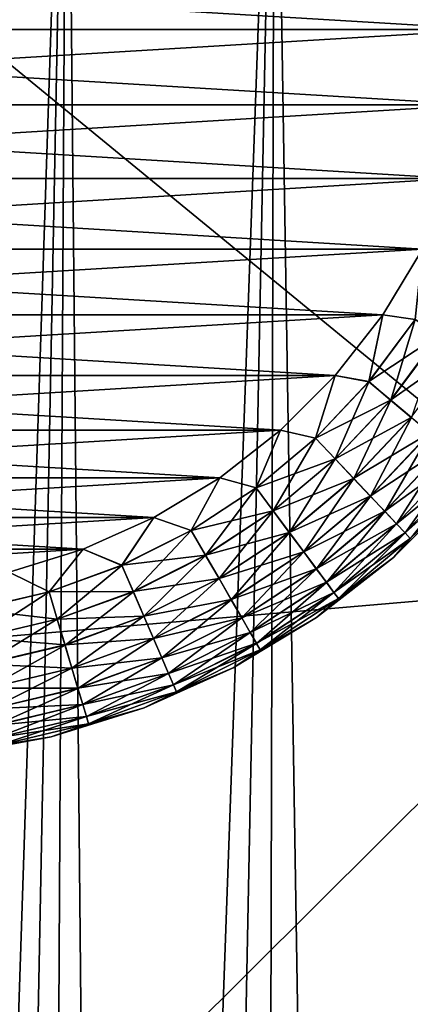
# Model space of a CAD drawing. Header units: metres. Extents: x -105 to 105, y -68 to 103.
# Tile 126 of 256: x 0.76 to 2.6, y -38.61 to -33.98. Entities that reach past the tile are written whole.
import ezdxf

# ---------------------------------------------------------------- set-up
doc = ezdxf.new("R2010")
doc.units = ezdxf.units.M
doc.layers.add('solid_FIT-BATH-150_SW0001', color=7, linetype='CONTINUOUS')
doc.layers.add('solid_FIT-BATH-150_SW0001_01', color=7, linetype='CONTINUOUS')

msp = doc.modelspace()

# ---------------------------------------------------------------- linework, layer by layer
at = {"layer": 'solid_FIT-BATH-150_SW0001'}
for points in [[(2.978609, -34.02264, 59.796501), (-2.978609, -34.02264, 59.796501), (-3, -33.664112, 59.796501)], [(3, -33.664112, 59.796501), (2.978609, -34.02264, 59.796501), (-3, -33.664112, 59.796501)], [(3, -33.664112, 72.796501), (-3, -33.664112, 72.796501), (-2.978609, -34.02264, 72.796501)], [(2.913842, -34.377296, 59.796501), (-2.913842, -34.377296, 59.796501), (-2.978609, -34.02264, 59.796501)], [(2.978609, -34.02264, 59.796501), (2.913842, -34.377296, 59.796501), (-2.978609, -34.02264, 59.796501)], [(2.978609, -34.02264, 72.796501), (-2.978609, -34.02264, 72.796501), (-2.913842, -34.377296, 72.796501)], [(2.806345, -34.724472, 59.796501), (-2.806345, -34.724472, 59.796501), (-2.913842, -34.377296, 59.796501)], [(2.913842, -34.377296, 59.796501), (2.806345, -34.724472, 59.796501), (-2.913842, -34.377296, 59.796501)], [(2.913842, -34.377296, 72.796501), (-2.913842, -34.377296, 72.796501), (-2.806345, -34.724472, 72.796501)], [(2.657243, -35.056507, 59.796501), (-2.657243, -35.056507, 59.796501), (-2.806345, -34.724472, 59.796501)], [(2.806345, -34.724472, 59.796501), (2.657243, -35.056507, 59.796501), (-2.806345, -34.724472, 59.796501)], [(2.806345, -34.724472, 72.796501), (-2.806345, -34.724472, 72.796501), (-2.657243, -35.056507, 72.796501)], [(2.469726, -35.367111, 59.796501), (-2.469726, -35.367111, 59.796501), (-2.657243, -35.056507, 59.796501)], [(2.657243, -35.056507, 59.796501), (2.469726, -35.367111, 59.796501), (-2.657243, -35.056507, 59.796501)], [(2.657243, -35.056507, 72.796501), (-2.657243, -35.056507, 72.796501), (-2.469726, -35.367111, 72.796501)], [(2.246075, -35.652824, 59.796501), (-2.246075, -35.652824, 59.796501), (-2.469726, -35.367111, 59.796501)], [(2.469726, -35.367111, 59.796501), (2.246075, -35.652824, 59.796501), (-2.469726, -35.367111, 59.796501)], [(2.469726, -35.367111, 72.796501), (-2.469726, -35.367111, 72.796501), (-2.246075, -35.652824, 72.796501)], [(1.988714, -35.910187, 59.796501), (-1.988714, -35.910187, 59.796501), (-2.246075, -35.652824, 59.796501)], [(2.246075, -35.652824, 59.796501), (1.988714, -35.910187, 59.796501), (-2.246075, -35.652824, 59.796501)], [(2.246075, -35.652824, 72.796501), (-2.246075, -35.652824, 72.796501), (-1.988714, -35.910187, 72.796501)], [(1.702998, -36.133839, 59.796501), (-1.702998, -36.133839, 59.796501), (-1.988714, -35.910187, 59.796501)], [(1.988714, -35.910187, 59.796501), (1.702998, -36.133839, 59.796501), (-1.988714, -35.910187, 59.796501)], [(1.988714, -35.910187, 72.796501), (-1.988714, -35.910187, 72.796501), (-1.702998, -36.133839, 72.796501)], [(1.392395, -36.321354, 59.796501), (-1.392395, -36.321354, 59.796501), (-1.702998, -36.133839, 59.796501)], [(1.702998, -36.133839, 59.796501), (1.392395, -36.321354, 59.796501), (-1.702998, -36.133839, 59.796501)], [(1.702998, -36.133839, 72.796501), (-1.702998, -36.133839, 72.796501), (-1.392395, -36.321354, 72.796501)], [(1.060359, -36.470459, 59.796501), (-1.060359, -36.470459, 59.796501), (-1.392395, -36.321354, 59.796501)], [(1.392395, -36.321354, 59.796501), (1.060359, -36.470459, 59.796501), (-1.392395, -36.321354, 59.796501)], [(1.392395, -36.321354, 72.796501), (-1.392395, -36.321354, 72.796501), (-1.060359, -36.470459, 72.796501)], [(1.060359, -36.470459, 59.796501), (0.713183, -36.577953, 59.796501), (-1.060359, -36.470459, 59.796501)], [(1.060359, -36.470459, 72.796501), (-1.060359, -36.470459, 72.796501), (-0.713183, -36.577953, 72.796501)]]:
    msp.add_3dface(points, dxfattribs=at)
at = {"layer": 'solid_FIT-BATH-150_SW0001_01'}
for points in [[(0.000429, -31.693817, -18.392105), (0.984183, -31.738108, -18.388229), (0.271908, -53.410732, -16.492121)], [(0.984183, -31.738108, -18.388229), (0.560216, -53.399582, -16.493097), (0.271908, -53.410732, -16.492121)], [(0.984183, -31.738108, -18.388229), (0.865722, -53.379581, -16.494846), (0.560216, -53.399582, -16.493097)], [(0.984183, -31.738108, -18.388229), (1.190717, -53.349079, -16.497515), (0.865722, -53.379581, -16.494846)], [(0.984183, -31.738108, -18.388229), (1.960214, -31.870962, -18.376606), (1.190717, -53.349079, -16.497515)], [(1.960214, -31.870962, -18.376606), (1.537575, -53.305412, -16.501335), (1.190717, -53.349079, -16.497515)], [(1.960214, -31.870962, -18.376606), (1.907615, -53.246254, -16.506512), (1.537575, -53.305412, -16.501335)], [(1.960214, -31.870962, -18.376606), (2.302121, -53.169167, -16.513254), (1.907615, -53.246254, -16.506512)], [(1.960214, -31.870962, -18.376606), (2.923023, -32.091488, -18.357313), (2.302121, -53.169167, -16.513254)], [(2.923023, -32.091488, -18.357313), (2.722265, -53.070034, -16.521929), (2.302121, -53.169167, -16.513254)], [(0.000001, -33.598991, 14.755466), (3.685249, -36.623516, 14.598906), (3.685249, -32.756107, 14.792087)], [(0.000001, -33.598991, 14.755466), (0.000001, -36.941444, 14.586497), (3.685249, -36.623516, 14.598906)], [(3, -33.664112, 72.796501), (-2.978609, -34.02264, 72.796501), (2.978609, -34.02264, 72.796501)], [(2.978609, -34.02264, 72.796501), (-2.913842, -34.377296, 72.796501), (2.913842, -34.377296, 72.796501)], [(2.913842, -34.377296, 72.796501), (-2.806345, -34.724472, 72.796501), (2.806345, -34.724472, 72.796501)], [(2.806345, -34.724472, 72.796501), (-2.657243, -35.056507, 72.796501), (2.657243, -35.056507, 72.796501)], [(2.657243, -35.056507, 72.796501), (-2.469726, -35.367111, 72.796501), (2.469726, -35.367111, 72.796501)], [(2.622528, -35.388977, 59.808655), (2.469726, -35.367111, 59.796501), (2.657243, -35.056507, 59.796501)], [(2.657243, -35.056507, 72.796501), (2.469726, -35.367111, 72.796501), (2.621724, -35.388447, 72.784515)], [(2.469726, -35.367111, 72.796501), (-2.246075, -35.652824, 72.796501), (2.246075, -35.652824, 72.796501)], [(2.404551, -35.68177, 59.808655), (2.246075, -35.652824, 59.796501), (2.469726, -35.367111, 59.796501)], [(2.469726, -35.367111, 72.796501), (2.246075, -35.652824, 72.796501), (2.403814, -35.681152, 72.784515)], [(2.469726, -35.367111, 72.796501), (2.403814, -35.681152, 72.784515), (2.621724, -35.388447, 72.784515)], [(2.404551, -35.68177, 59.808655), (2.469726, -35.367111, 59.796501), (2.622528, -35.388977, 59.808655)], [(2.621724, -35.388447, 72.784515), (2.403814, -35.681152, 72.784515), (2.734409, -35.462563, 72.748543)], [(2.404551, -35.68177, 59.808655), (2.622528, -35.388977, 59.808655), (2.507836, -35.768436, 59.844795)], [(2.622528, -35.388977, 59.808655), (2.735176, -35.463066, 59.844795), (2.507836, -35.768436, 59.844795)], [(2.403814, -35.681152, 72.784515), (2.507132, -35.767845, 72.748543), (2.734409, -35.462563, 72.748543)], [(2.734409, -35.462563, 72.748543), (2.507132, -35.767845, 72.748543), (2.840153, -35.532108, 72.689674)], [(2.507836, -35.768436, 59.844795), (2.735176, -35.463066, 59.844795), (2.604736, -35.849747, 59.90382)], [(2.507132, -35.767845, 72.748543), (2.604088, -35.849201, 72.689674), (2.840153, -35.532108, 72.689674)], [(2.246075, -35.652824, 72.796501), (-1.988714, -35.910187, 72.796501), (1.988714, -35.910187, 72.796501)], [(2.154057, -35.947277, 59.808655), (1.988714, -35.910187, 59.796501), (2.246075, -35.652824, 59.796501)], [(2.246075, -35.652824, 72.796501), (1.988714, -35.910187, 72.796501), (2.153396, -35.946579, 72.784515)], [(2.246075, -35.652824, 72.796501), (2.153396, -35.946579, 72.784515), (2.403814, -35.681152, 72.784515)], [(2.154057, -35.947277, 59.808655), (2.246075, -35.652824, 59.796501), (2.404551, -35.68177, 59.808655)], [(2.403814, -35.681152, 72.784515), (2.153396, -35.946579, 72.784515), (2.507132, -35.767845, 72.748543)], [(2.154057, -35.947277, 59.808655), (2.404551, -35.68177, 59.808655), (2.246582, -36.045349, 59.844795)], [(2.404551, -35.68177, 59.808655), (2.507836, -35.768436, 59.844795), (2.246582, -36.045349, 59.844795)], [(2.153396, -35.946579, 72.784515), (2.245951, -36.044682, 72.748543), (2.507132, -35.767845, 72.748543)], [(2.507132, -35.767845, 72.748543), (2.245951, -36.044682, 72.748543), (2.604088, -35.849201, 72.689674)], [(2.246582, -36.045349, 59.844795), (2.507836, -35.768436, 59.844795), (2.333388, -36.13736, 59.90382)], [(2.507836, -35.768436, 59.844795), (2.604736, -35.849747, 59.90382), (2.333388, -36.13736, 59.90382)], [(2.245951, -36.044682, 72.748543), (2.332807, -36.136742, 72.689674), (2.604088, -35.849201, 72.689674)], [(2.604088, -35.849201, 72.689674), (2.332807, -36.136742, 72.689674), (2.691729, -35.922741, 72.609695)], [(2.333388, -36.13736, 59.90382), (2.604736, -35.849747, 59.90382), (2.411831, -36.220505, 59.983936)], [(2.604736, -35.849747, 59.90382), (2.692302, -35.923222, 59.983936), (2.411831, -36.220505, 59.983936)], [(1.988714, -35.910187, 72.796501), (-1.702998, -36.133839, 72.796501), (1.702998, -36.133839, 72.796501)], [(1.874432, -36.181911, 59.808655), (1.702998, -36.133839, 59.796501), (1.988714, -35.910187, 59.796501)], [(1.988714, -35.910187, 72.796501), (1.702998, -36.133839, 72.796501), (1.873857, -36.181141, 72.784515)], [(1.988714, -35.910187, 72.796501), (1.873857, -36.181141, 72.784515), (2.153396, -35.946579, 72.784515)], [(1.874432, -36.181911, 59.808655), (1.988714, -35.910187, 59.796501), (2.154057, -35.947277, 59.808655)], [(2.332807, -36.136742, 72.689674), (2.411317, -36.219959, 72.609695), (2.691729, -35.922741, 72.609695)], [(2.691729, -35.922741, 72.609695), (2.411317, -36.219959, 72.609695), (2.767386, -35.986225, 72.511055)], [(2.411831, -36.220505, 59.983936), (2.692302, -35.923222, 59.983936), (2.479524, -36.292255, 60.082699)], [(2.692302, -35.923222, 59.983936), (2.767868, -35.986629, 60.082699), (2.479524, -36.292255, 60.082699)], [(2.153396, -35.946579, 72.784515), (1.873857, -36.181141, 72.784515), (2.245951, -36.044682, 72.748543)], [(1.874432, -36.181911, 59.808655), (2.154057, -35.947277, 59.808655), (1.954946, -36.290062, 59.844795)], [(2.154057, -35.947277, 59.808655), (2.246582, -36.045349, 59.844795), (1.954946, -36.290062, 59.844795)], [(2.411317, -36.219959, 72.609695), (2.479093, -36.291798, 72.511055), (2.767386, -35.986225, 72.511055)], [(2.767386, -35.986225, 72.511055), (2.479093, -36.291798, 72.511055), (2.828758, -36.03772, 72.396744)], [(2.479524, -36.292255, 60.082699), (2.767868, -35.986629, 60.082699), (2.534406, -36.350426, 60.197105)], [(2.767868, -35.986629, 60.082699), (2.829132, -36.038036, 60.197105), (2.534406, -36.350426, 60.197105)], [(1.873857, -36.181141, 72.784515), (1.954398, -36.289322, 72.748543), (2.245951, -36.044682, 72.748543)], [(2.245951, -36.044682, 72.748543), (1.954398, -36.289322, 72.748543), (2.332807, -36.136742, 72.689674)], [(1.954946, -36.290062, 59.844795), (2.246582, -36.045349, 59.844795), (2.030484, -36.391525, 59.90382)], [(2.246582, -36.045349, 59.844795), (2.333388, -36.13736, 59.90382), (2.030484, -36.391525, 59.90382)], [(2.479093, -36.291798, 72.511055), (2.534071, -36.350071, 72.396744), (2.828758, -36.03772, 72.396744)], [(2.828758, -36.03772, 72.396744), (2.534071, -36.350071, 72.396744), (2.873974, -36.075661, 72.270248)], [(2.534406, -36.350426, 60.197105), (2.829132, -36.038036, 60.197105), (2.574806, -36.393246, 60.323673)], [(2.829132, -36.038036, 60.197105), (2.87423, -36.075878, 60.323673), (2.574806, -36.393246, 60.323673)], [(2.534071, -36.350071, 72.396744), (2.574577, -36.393005, 72.270248), (2.873974, -36.075661, 72.270248)], [(2.873974, -36.075661, 72.270248), (2.574577, -36.393005, 72.270248), (2.901659, -36.098892, 72.135422)], [(2.574577, -36.393005, 72.270248), (2.599378, -36.419292, 72.135422), (2.901659, -36.098892, 72.135422)], [(2.574806, -36.393246, 60.323673), (2.87423, -36.075878, 60.323673), (2.599494, -36.419415, 60.458546)], [(2.901659, -36.098892, 72.135422), (2.599378, -36.419292, 72.135422), (2.844341, -36.183979, 71.996498)], [(1.702998, -36.133839, 72.796501), (-1.392395, -36.321354, 72.796501), (1.392395, -36.321354, 72.796501)], [(1.569459, -36.382496, 59.808655), (1.392395, -36.321354, 59.796501), (1.702998, -36.133839, 59.796501)], [(1.702998, -36.133839, 72.796501), (1.392395, -36.321354, 72.796501), (1.568978, -36.38166, 72.784515)], [(1.702998, -36.133839, 72.796501), (1.568978, -36.38166, 72.784515), (1.873857, -36.181141, 72.784515)], [(1.569459, -36.382496, 59.808655), (1.702998, -36.133839, 59.796501), (1.874432, -36.181911, 59.808655)], [(1.954398, -36.289322, 72.748543), (2.029978, -36.390846, 72.689674), (2.332807, -36.136742, 72.689674)], [(2.332807, -36.136742, 72.689674), (2.029978, -36.390846, 72.689674), (2.411317, -36.219959, 72.609695)], [(2.030484, -36.391525, 59.90382), (2.333388, -36.13736, 59.90382), (2.098744, -36.483215, 59.983936)], [(2.333388, -36.13736, 59.90382), (2.411831, -36.220505, 59.983936), (2.098744, -36.483215, 59.983936)], [(1.873857, -36.181141, 72.784515), (1.568978, -36.38166, 72.784515), (1.954398, -36.289322, 72.748543)], [(1.569459, -36.382496, 59.808655), (1.874432, -36.181911, 59.808655), (1.636874, -36.49926, 59.844795)], [(1.874432, -36.181911, 59.808655), (1.954946, -36.290062, 59.844795), (1.636874, -36.49926, 59.844795)], [(2.599494, -36.419415, 60.458546), (2.844341, -36.183979, 60.5965), (2.519866, -36.508453, 60.5965)], [(2.519866, -36.508453, 71.996498), (2.519866, -36.508453, 60.5965), (2.844341, -36.183979, 60.5965)], [(2.519866, -36.508453, 71.996498), (2.844341, -36.183979, 60.5965), (2.844341, -36.183979, 71.996498)], [(2.599378, -36.419292, 72.135422), (2.519866, -36.508453, 71.996498), (2.844341, -36.183979, 71.996498)], [(2.029978, -36.390846, 72.689674), (2.098297, -36.482613, 72.609695), (2.411317, -36.219959, 72.609695)], [(2.411317, -36.219959, 72.609695), (2.098297, -36.482613, 72.609695), (2.479093, -36.291798, 72.511055)], [(2.098744, -36.483215, 59.983936), (2.411831, -36.220505, 59.983936), (2.15765, -36.56234, 60.082699)], [(2.411831, -36.220505, 59.983936), (2.479524, -36.292255, 60.082699), (2.15765, -36.56234, 60.082699)], [(1.568978, -36.38166, 72.784515), (1.636414, -36.498466, 72.748543), (1.954398, -36.289322, 72.748543)], [(1.954398, -36.289322, 72.748543), (1.636414, -36.498466, 72.748543), (2.029978, -36.390846, 72.689674)], [(1.636874, -36.49926, 59.844795), (1.954946, -36.290062, 59.844795), (1.700121, -36.608807, 59.90382)], [(1.954946, -36.290062, 59.844795), (2.030484, -36.391525, 59.90382), (1.700121, -36.608807, 59.90382)], [(2.098297, -36.482613, 72.609695), (2.157275, -36.561836, 72.511055), (2.479093, -36.291798, 72.511055)], [(2.479093, -36.291798, 72.511055), (2.157275, -36.561836, 72.511055), (2.534071, -36.350071, 72.396744)], [(2.15765, -36.56234, 60.082699), (2.479524, -36.292255, 60.082699), (2.205408, -36.626488, 60.197105)], [(2.479524, -36.292255, 60.082699), (2.534406, -36.350426, 60.197105), (2.205408, -36.626488, 60.197105)], [(1.392395, -36.321354, 72.796501), (-1.060359, -36.470459, 72.796501), (1.060359, -36.470459, 72.796501)], [(1.243262, -36.546318, 59.808655), (1.060359, -36.470459, 59.796501), (1.392395, -36.321354, 59.796501)], [(1.392395, -36.321354, 72.796501), (1.060359, -36.470459, 72.796501), (1.242881, -36.545433, 72.784515)], [(1.392395, -36.321354, 72.796501), (1.242881, -36.545433, 72.784515), (1.568978, -36.38166, 72.784515)], [(1.243262, -36.546318, 59.808655), (1.392395, -36.321354, 59.796501), (1.569459, -36.382496, 59.808655)], [(2.157275, -36.561836, 72.511055), (2.205116, -36.626099, 72.396744), (2.534071, -36.350071, 72.396744)], [(2.534071, -36.350071, 72.396744), (2.205116, -36.626099, 72.396744), (2.574577, -36.393005, 72.270248)], [(2.205408, -36.626488, 60.197105), (2.534406, -36.350426, 60.197105), (2.240563, -36.67371, 60.323673)], [(2.534406, -36.350426, 60.197105), (2.574806, -36.393246, 60.323673), (2.240563, -36.67371, 60.323673)], [(1.568978, -36.38166, 72.784515), (1.242881, -36.545433, 72.784515), (1.636414, -36.498466, 72.748543)], [(1.243262, -36.546318, 59.808655), (1.569459, -36.382496, 59.808655), (1.296665, -36.67012, 59.844795)], [(1.569459, -36.382496, 59.808655), (1.636874, -36.49926, 59.844795), (1.296665, -36.67012, 59.844795)], [(1.636414, -36.498466, 72.748543), (1.699698, -36.608074, 72.689674), (2.029978, -36.390846, 72.689674)], [(2.029978, -36.390846, 72.689674), (1.699698, -36.608074, 72.689674), (2.098297, -36.482613, 72.609695)], [(1.700121, -36.608807, 59.90382), (2.030484, -36.391525, 59.90382), (1.757275, -36.707802, 59.983936)], [(2.030484, -36.391525, 59.90382), (2.098744, -36.483215, 59.983936), (1.757275, -36.707802, 59.983936)], [(2.205116, -36.626099, 72.396744), (2.240364, -36.673443, 72.270248), (2.574577, -36.393005, 72.270248)], [(2.574577, -36.393005, 72.270248), (2.240364, -36.673443, 72.270248), (2.599378, -36.419292, 72.135422)], [(2.240563, -36.67371, 60.323673), (2.574806, -36.393246, 60.323673), (2.262046, -36.702568, 60.458546)], [(2.574806, -36.393246, 60.323673), (2.599494, -36.419415, 60.458546), (2.262046, -36.702568, 60.458546)], [(2.240364, -36.673443, 72.270248), (2.261945, -36.702431, 72.135422), (2.599378, -36.419292, 72.135422)], [(2.599378, -36.419292, 72.135422), (2.261945, -36.702431, 72.135422), (2.519866, -36.508453, 71.996498)], [(2.262046, -36.702568, 60.458546), (2.599494, -36.419415, 60.458546), (2.519866, -36.508453, 60.5965)], [(1.060359, -36.470459, 72.796501), (-0.713183, -36.577953, 72.796501), (0.713183, -36.577953, 72.796501)], [(0.900252, -36.671162, 59.808655), (0.713183, -36.577953, 59.796501), (1.060359, -36.470459, 59.796501)], [(1.060359, -36.470459, 72.796501), (0.713183, -36.577953, 72.796501), (0.899976, -36.670242, 72.784515)], [(1.060359, -36.470459, 72.796501), (0.899976, -36.670242, 72.784515), (1.242881, -36.545433, 72.784515)], [(0.900252, -36.671162, 59.808655), (1.060359, -36.470459, 59.796501), (1.243262, -36.546318, 59.808655)], [(1.699698, -36.608074, 72.689674), (1.756901, -36.707153, 72.609695), (2.098297, -36.482613, 72.609695)], [(2.098297, -36.482613, 72.609695), (1.756901, -36.707153, 72.609695), (2.157275, -36.561836, 72.511055)], [(1.757275, -36.707802, 59.983936), (2.098744, -36.483215, 59.983936), (1.806597, -36.793232, 60.082699)], [(2.098744, -36.483215, 59.983936), (2.15765, -36.56234, 60.082699), (1.806597, -36.793232, 60.082699)], [(1.242881, -36.545433, 72.784515), (1.296301, -36.669277, 72.748543), (1.636414, -36.498466, 72.748543)], [(1.636414, -36.498466, 72.748543), (1.296301, -36.669277, 72.748543), (1.699698, -36.608074, 72.689674)], [(1.296665, -36.67012, 59.844795), (1.636874, -36.49926, 59.844795), (1.346767, -36.78627, 59.90382)], [(1.636874, -36.49926, 59.844795), (1.700121, -36.608807, 59.90382), (1.346767, -36.78627, 59.90382)], [(2.262046, -36.702568, 60.458546), (2.519866, -36.508453, 60.5965), (2.158646, -36.791451, 60.5965)], [(2.158646, -36.791451, 71.996498), (2.158646, -36.791451, 60.5965), (2.519866, -36.508453, 60.5965)], [(2.158646, -36.791451, 71.996498), (2.519866, -36.508453, 60.5965), (2.519866, -36.508453, 71.996498)], [(2.261945, -36.702431, 72.135422), (2.158646, -36.791451, 71.996498), (2.519866, -36.508453, 71.996498)], [(0.713183, -36.577953, 72.796501), (0.5449, -36.754395, 72.784515), (0.899976, -36.670242, 72.784515)], [(0.545067, -36.755344, 59.808655), (0.713183, -36.577953, 59.796501), (0.900252, -36.671162, 59.808655)], [(1.242881, -36.545433, 72.784515), (0.899976, -36.670242, 72.784515), (1.296301, -36.669277, 72.748543)], [(0.900252, -36.671162, 59.808655), (1.243262, -36.546318, 59.808655), (0.938921, -36.800327, 59.844795)], [(1.243262, -36.546318, 59.808655), (1.296665, -36.67012, 59.844795), (0.938921, -36.800327, 59.844795)], [(1.756901, -36.707153, 72.609695), (1.806283, -36.792686, 72.511055), (2.157275, -36.561836, 72.511055)], [(2.157275, -36.561836, 72.511055), (1.806283, -36.792686, 72.511055), (2.205116, -36.626099, 72.396744)], [(1.806597, -36.793232, 60.082699), (2.15765, -36.56234, 60.082699), (1.846585, -36.862492, 60.197105)], [(2.15765, -36.56234, 60.082699), (2.205408, -36.626488, 60.197105), (1.846585, -36.862492, 60.197105)], [(0.000001, -40.291946, 14.401626), (3.685249, -40.384987, 14.391273), (3.685249, -36.623516, 14.598906)], [(0.000001, -36.941444, 14.586497), (0.000001, -40.291946, 14.401626), (3.685249, -36.623516, 14.598906)], [(1.296301, -36.669277, 72.748543), (1.346432, -36.785492, 72.689674), (1.699698, -36.608074, 72.689674)], [(1.699698, -36.608074, 72.689674), (1.346432, -36.785492, 72.689674), (1.756901, -36.707153, 72.609695)], [(1.346767, -36.78627, 59.90382), (1.700121, -36.608807, 59.90382), (1.392043, -36.891228, 59.983936)], [(1.700121, -36.608807, 59.90382), (1.757275, -36.707802, 59.983936), (1.392043, -36.891228, 59.983936)], [(1.806283, -36.792686, 72.511055), (1.84634, -36.862068, 72.396744), (2.205116, -36.626099, 72.396744)], [(2.205116, -36.626099, 72.396744), (1.84634, -36.862068, 72.396744), (2.240364, -36.673443, 72.270248)], [(1.846585, -36.862492, 60.197105), (2.205408, -36.626488, 60.197105), (1.87602, -36.913475, 60.323673)], [(2.205408, -36.626488, 60.197105), (2.240563, -36.67371, 60.323673), (1.87602, -36.913475, 60.323673)], [(0.899976, -36.670242, 72.784515), (0.5449, -36.754395, 72.784515), (0.938658, -36.799446, 72.748543)], [(0.545067, -36.755344, 59.808655), (0.900252, -36.671162, 59.808655), (0.56848, -36.888123, 59.844795)], [(0.900252, -36.671162, 59.808655), (0.938921, -36.800327, 59.844795), (0.56848, -36.888123, 59.844795)], [(0.899976, -36.670242, 72.784515), (0.938658, -36.799446, 72.748543), (1.296301, -36.669277, 72.748543)], [(1.296301, -36.669277, 72.748543), (0.938658, -36.799446, 72.748543), (1.346432, -36.785492, 72.689674)], [(0.938921, -36.800327, 59.844795), (1.296665, -36.67012, 59.844795), (0.9752, -36.921509, 59.90382)], [(1.296665, -36.67012, 59.844795), (1.346767, -36.78627, 59.90382), (0.9752, -36.921509, 59.90382)], [(1.84634, -36.862068, 72.396744), (1.875853, -36.913185, 72.270248), (2.240364, -36.673443, 72.270248)], [(2.240364, -36.673443, 72.270248), (1.875853, -36.913185, 72.270248), (2.261945, -36.702431, 72.135422)], [(1.87602, -36.913475, 60.323673), (2.240563, -36.67371, 60.323673), (1.894008, -36.94463, 60.458546)], [(2.240563, -36.67371, 60.323673), (2.262046, -36.702568, 60.458546), (1.894008, -36.94463, 60.458546)], [(1.346432, -36.785492, 72.689674), (1.391746, -36.890541, 72.609695), (1.756901, -36.707153, 72.609695)], [(1.756901, -36.707153, 72.609695), (1.391746, -36.890541, 72.609695), (1.806283, -36.792686, 72.511055)], [(1.392043, -36.891228, 59.983936), (1.757275, -36.707802, 59.983936), (1.431113, -36.981804, 60.082699)], [(1.757275, -36.707802, 59.983936), (1.806597, -36.793232, 60.082699), (1.431113, -36.981804, 60.082699)], [(1.875853, -36.913185, 72.270248), (1.893923, -36.944485, 72.135422), (2.261945, -36.702431, 72.135422)], [(2.261945, -36.702431, 72.135422), (1.893923, -36.944485, 72.135422), (2.158646, -36.791451, 71.996498)], [(1.894008, -36.94463, 60.458546), (2.262046, -36.702568, 60.458546), (2.158646, -36.791451, 60.5965)], [(0.5449, -36.754395, 72.784515), (0.568321, -36.887218, 72.748543), (0.938658, -36.799446, 72.748543)], [(0.938658, -36.799446, 72.748543), (0.568321, -36.887218, 72.748543), (0.974958, -36.920696, 72.689674)], [(0.56848, -36.888123, 59.844795), (0.938921, -36.800327, 59.844795), (0.590446, -37.012695, 59.90382)], [(0.938921, -36.800327, 59.844795), (0.9752, -36.921509, 59.90382), (0.590446, -37.012695, 59.90382)], [(0.938658, -36.799446, 72.748543), (0.974958, -36.920696, 72.689674), (1.346432, -36.785492, 72.689674)], [(1.346432, -36.785492, 72.689674), (0.974958, -36.920696, 72.689674), (1.391746, -36.890541, 72.609695)], [(0.9752, -36.921509, 59.90382), (1.346767, -36.78627, 59.90382), (1.007985, -37.031013, 59.983936)], [(1.346767, -36.78627, 59.90382), (1.392043, -36.891228, 59.983936), (1.007985, -37.031013, 59.983936)], [(1.391746, -36.890541, 72.609695), (1.430864, -36.981228, 72.511055), (1.806283, -36.792686, 72.511055)], [(1.806283, -36.792686, 72.511055), (1.430864, -36.981228, 72.511055), (1.84634, -36.862068, 72.396744)], [(1.431113, -36.981804, 60.082699), (1.806597, -36.793232, 60.082699), (1.46279, -37.055241, 60.197105)], [(1.806597, -36.793232, 60.082699), (1.846585, -36.862492, 60.197105), (1.46279, -37.055241, 60.197105)], [(1.894008, -36.94463, 60.458546), (2.158646, -36.791451, 60.5965), (1.765948, -37.028847, 60.5965)], [(1.765948, -37.028847, 71.996498), (1.765948, -37.028847, 60.5965), (2.158646, -36.791451, 60.5965)], [(1.765948, -37.028847, 71.996498), (2.158646, -36.791451, 60.5965), (2.158646, -36.791451, 71.996498)], [(1.893923, -36.944485, 72.135422), (1.765948, -37.028847, 71.996498), (2.158646, -36.791451, 71.996498)], [(0.568321, -36.887218, 72.748543), (0.590299, -37.011864, 72.689674), (0.974958, -36.920696, 72.689674)], [(0.974958, -36.920696, 72.689674), (1.00777, -37.030296, 72.609695), (1.391746, -36.890541, 72.609695)], [(1.391746, -36.890541, 72.609695), (1.00777, -37.030296, 72.609695), (1.430864, -36.981228, 72.511055)], [(1.007985, -37.031013, 59.983936), (1.392043, -36.891228, 59.983936), (1.036276, -37.125515, 60.082699)], [(1.392043, -36.891228, 59.983936), (1.431113, -36.981804, 60.082699), (1.036276, -37.125515, 60.082699)], [(1.430864, -36.981228, 72.511055), (1.462596, -37.05479, 72.396744), (1.84634, -36.862068, 72.396744)], [(1.84634, -36.862068, 72.396744), (1.462596, -37.05479, 72.396744), (1.875853, -36.913185, 72.270248)], [(1.46279, -37.055241, 60.197105), (1.846585, -36.862492, 60.197105), (1.486107, -37.109295, 60.323673)], [(1.846585, -36.862492, 60.197105), (1.87602, -36.913475, 60.323673), (1.486107, -37.109295, 60.323673)], [(0.974958, -36.920696, 72.689674), (0.590299, -37.011864, 72.689674), (1.00777, -37.030296, 72.609695)], [(0.590446, -37.012695, 59.90382), (0.9752, -36.921509, 59.90382), (0.610295, -37.125271, 59.983936)], [(0.9752, -36.921509, 59.90382), (1.007985, -37.031013, 59.983936), (0.610295, -37.125271, 59.983936)], [(1.462596, -37.05479, 72.396744), (1.485975, -37.10899, 72.270248), (1.875853, -36.913185, 72.270248)], [(1.875853, -36.913185, 72.270248), (1.485975, -37.10899, 72.270248), (1.893923, -36.944485, 72.135422)], [(1.485975, -37.10899, 72.270248), (1.500289, -37.142174, 72.135422), (1.893923, -36.944485, 72.135422)], [(1.486107, -37.109295, 60.323673), (1.87602, -36.913475, 60.323673), (1.500356, -37.14233, 60.458546)], [(1.893923, -36.944485, 72.135422), (1.500289, -37.142174, 72.135422), (1.765948, -37.028847, 71.996498)], [(1.87602, -36.913475, 60.323673), (1.894008, -36.94463, 60.458546), (1.500356, -37.14233, 60.458546)], [(1.500356, -37.14233, 60.458546), (1.894008, -36.94463, 60.458546), (1.765948, -37.028847, 60.5965)], [(1.00777, -37.030296, 72.609695), (1.036096, -37.124912, 72.511055), (1.430864, -36.981228, 72.511055)], [(1.430864, -36.981228, 72.511055), (1.036096, -37.124912, 72.511055), (1.462596, -37.05479, 72.396744)], [(1.036276, -37.125515, 60.082699), (1.431113, -36.981804, 60.082699), (1.059213, -37.202129, 60.197105)], [(1.431113, -36.981804, 60.082699), (1.46279, -37.055241, 60.197105), (1.059213, -37.202129, 60.197105)], [(0.590299, -37.011864, 72.689674), (0.610165, -37.124531, 72.609695), (1.00777, -37.030296, 72.609695)], [(1.00777, -37.030296, 72.609695), (0.610165, -37.124531, 72.609695), (1.036096, -37.124912, 72.511055)], [(0.610295, -37.125271, 59.983936), (1.007985, -37.031013, 59.983936), (0.627425, -37.222412, 60.082699)], [(1.007985, -37.031013, 59.983936), (1.036276, -37.125515, 60.082699), (0.627425, -37.222412, 60.082699)], [(1.500356, -37.14233, 60.458546), (1.765948, -37.028847, 60.5965), (1.347499, -37.217175, 60.5965)], [(1.347499, -37.217175, 71.996498), (1.347499, -37.217175, 60.5965), (1.765948, -37.028847, 60.5965)], [(1.347499, -37.217175, 71.996498), (1.765948, -37.028847, 60.5965), (1.765948, -37.028847, 71.996498)], [(1.500289, -37.142174, 72.135422), (1.347499, -37.217175, 71.996498), (1.765948, -37.028847, 71.996498)], [(1.036096, -37.124912, 72.511055), (1.059073, -37.20166, 72.396744), (1.462596, -37.05479, 72.396744)], [(1.462596, -37.05479, 72.396744), (1.059073, -37.20166, 72.396744), (1.485975, -37.10899, 72.270248)], [(1.059213, -37.202129, 60.197105), (1.46279, -37.055241, 60.197105), (1.076097, -37.258526, 60.323673)], [(1.46279, -37.055241, 60.197105), (1.486107, -37.109295, 60.323673), (1.076097, -37.258526, 60.323673)], [(0.610165, -37.124531, 72.609695), (0.627316, -37.221794, 72.511055), (1.036096, -37.124912, 72.511055)], [(1.036096, -37.124912, 72.511055), (0.627316, -37.221794, 72.511055), (1.059073, -37.20166, 72.396744)], [(0.627425, -37.222412, 60.082699), (1.036276, -37.125515, 60.082699), (0.641312, -37.301174, 60.197105)], [(1.036276, -37.125515, 60.082699), (1.059213, -37.202129, 60.197105), (0.641312, -37.301174, 60.197105)], [(1.059073, -37.20166, 72.396744), (1.076002, -37.258205, 72.270248), (1.485975, -37.10899, 72.270248)], [(1.485975, -37.10899, 72.270248), (1.076002, -37.258205, 72.270248), (1.500289, -37.142174, 72.135422)], [(1.076097, -37.258526, 60.323673), (1.486107, -37.109295, 60.323673), (1.086415, -37.292992, 60.458546)], [(1.486107, -37.109295, 60.323673), (1.500356, -37.14233, 60.458546), (1.086415, -37.292992, 60.458546)], [(1.076002, -37.258205, 72.270248), (1.086367, -37.292828, 72.135422), (1.500289, -37.142174, 72.135422)], [(1.500289, -37.142174, 72.135422), (1.086367, -37.292828, 72.135422), (1.347499, -37.217175, 71.996498)], [(1.086415, -37.292992, 60.458546), (1.500356, -37.14233, 60.458546), (1.347499, -37.217175, 60.5965)], [(0.627316, -37.221794, 72.511055), (0.641227, -37.300694, 72.396744), (1.059073, -37.20166, 72.396744)], [(1.059073, -37.20166, 72.396744), (0.641227, -37.300694, 72.396744), (1.076002, -37.258205, 72.270248)], [(0.641312, -37.301174, 60.197105), (1.059213, -37.202129, 60.197105), (0.651535, -37.35915, 60.323673)], [(1.059213, -37.202129, 60.197105), (1.076097, -37.258526, 60.323673), (0.651535, -37.35915, 60.323673)], [(1.086415, -37.292992, 60.458546), (1.347499, -37.217175, 60.5965), (0.9094, -37.353691, 60.5965)], [(0.9094, -37.353691, 71.996498), (0.9094, -37.353691, 60.5965), (1.347499, -37.217175, 60.5965)], [(0.9094, -37.353691, 71.996498), (1.347499, -37.217175, 60.5965), (1.347499, -37.217175, 71.996498)], [(1.086367, -37.292828, 72.135422), (0.9094, -37.353691, 71.996498), (1.347499, -37.217175, 71.996498)], [(0.641227, -37.300694, 72.396744), (0.651477, -37.358822, 72.270248), (1.076002, -37.258205, 72.270248)], [(1.076002, -37.258205, 72.270248), (0.651477, -37.358822, 72.270248), (1.086367, -37.292828, 72.135422)], [(0.651535, -37.35915, 60.323673), (1.076097, -37.258526, 60.323673), (0.657782, -37.394577, 60.458546)], [(1.076097, -37.258526, 60.323673), (1.086415, -37.292992, 60.458546), (0.657782, -37.394577, 60.458546)], [(0.651477, -37.358822, 72.270248), (0.657753, -37.394413, 72.135422), (1.086367, -37.292828, 72.135422)], [(1.086367, -37.292828, 72.135422), (0.657753, -37.394413, 72.135422), (0.9094, -37.353691, 71.996498)], [(0.657782, -37.394577, 60.458546), (1.086415, -37.292992, 60.458546), (0.9094, -37.353691, 60.5965)], [(0.657782, -37.394577, 60.458546), (0.9094, -37.353691, 60.5965), (0.458039, -37.436405, 60.5965)], [(0.458039, -37.436405, 71.996498), (0.458039, -37.436405, 60.5965), (0.9094, -37.353691, 60.5965)], [(0.458039, -37.436405, 71.996498), (0.9094, -37.353691, 60.5965), (0.9094, -37.353691, 71.996498)], [(0.657753, -37.394413, 72.135422), (0.458039, -37.436405, 71.996498), (0.9094, -37.353691, 71.996498)]]:
    msp.add_3dface(points, dxfattribs=at)

doc.saveas('drawing.dxf')
